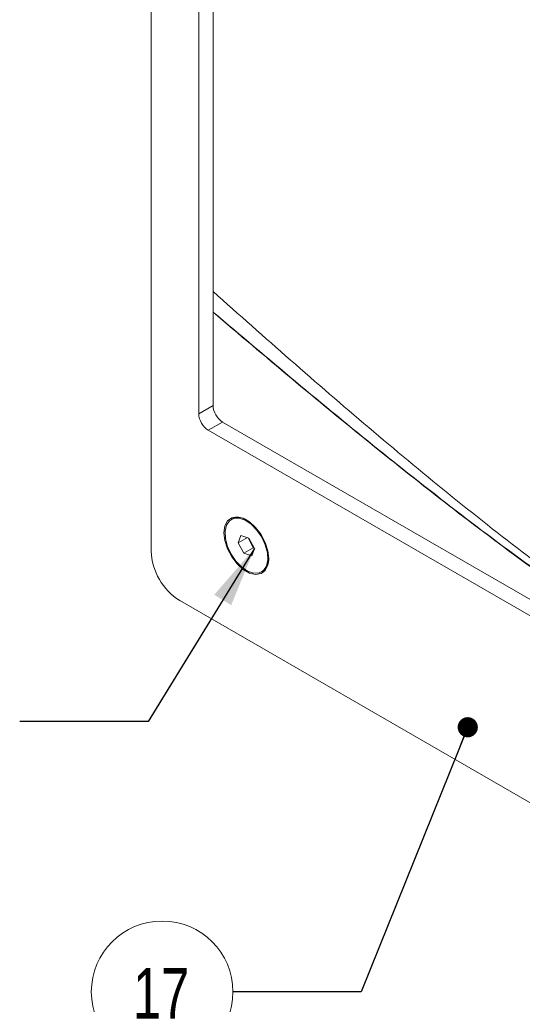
# Model space of a CAD drawing. Header units: millimetres. Extents: x 0 to 420, y 0 to 297.
# Tile 17 of 34: x 157 to 182, y 194 to 242. Entities that reach past the tile are written whole.
import ezdxf

# ---------------------------------------------------------------- set-up
doc = ezdxf.new("R2010")
doc.units = ezdxf.units.MM
doc.styles.add('SLDTEXTSTYLE0', font='TXT', dxfattribs={"width": 0.75})
doc.dimstyles.new('SLDDIMSTYLE2', dxfattribs={"dimtxt": 0.18, "dimasz": 1, "dimexe": 0, "dimexo": 0.0625, "dimgap": 0, "dimtad": 0, "dimtih": 1, "dimtoh": 1, "dimdec": 0, "dimrnd": 1e-09, "dimzin": 0, "dimdsep": 46, "dimtxsty": 'Standard', "dimblk1": 'DOT', "dimblk2": 'DOT', "dimsah": 1, "dimcen": 0.09, "dimadec": 0, "dimazin": 0, "dimtfac": 1, "dimtdec": 0, "dimtofl": 0, "dimtmove": 0, "dimatfit": 3, "dimldrblk": 'DOT', "dimfxl": 1, "dimfrac": 2, "dimtolj": 1, "dimtzin": 0, "dimarcsym": 0})
doc.dimstyles.new('SLDDIMSTYLE3', dxfattribs={"dimtxt": 0.18, "dimasz": 3, "dimexe": 0, "dimexo": 0.0625, "dimgap": 0, "dimtad": 0, "dimtih": 1, "dimtoh": 1, "dimdec": 0, "dimrnd": 1e-09, "dimzin": 0, "dimdsep": 46, "dimtxsty": 'Standard', "dimsah": 1, "dimcen": 0.09, "dimadec": 0, "dimazin": 0, "dimtfac": 3, "dimtdec": 0, "dimtofl": 0, "dimtmove": 0, "dimatfit": 3, "dimfxl": 1, "dimfrac": 2, "dimtolj": 1, "dimtzin": 0, "dimarcsym": 0})

# ---------------------------------------------------------------- blocks, each defined once
blk = doc.blocks.new('SW_NOTE_11')
at = {"color": 0, "linetype": 'Continuous', "lineweight": 0}
blk.add_circle((-3.506, 0), 3.506, dxfattribs=at)
at = {"color": 0, "linetype": 'Continuous', "lineweight": 0, "insert": (-3.556, 1.176), "char_height": 2.5, "attachment_point": 2, "style": 'SLDTEXTSTYLE0'}
blk.add_mtext('17', dxfattribs=at)
blk = doc.blocks.new('_DOT')
at = {"color": 0, "linetype": 'ByBlock', "lineweight": -2}
blk.add_line((-0.5, 0), (-1, 0), dxfattribs=at)
at = {"color": 0, "linetype": 'ByBlock', "const_width": 0.5}
blk.add_lwpolyline([(-0.25, 0, 1), (0.25, 0, 1)], format="xyb", close=True, dxfattribs=at)

msp = doc.modelspace()

# ---------------------------------------------------------------- linework, layer by layer
at = {"color": 7, "linetype": 'Continuous', "lineweight": 15}
for p, q in [((163.302, 272.679), (163.302, 216.066)), ((165.659, 263.153), (165.659, 222.87)), ((166.366, 263.289), (166.366, 228.926)), ((166.366, 228.926), (166.366, 227.903)), ((166.377, 228.933), (166.377, 227.91)), ((166.366, 227.903), (166.377, 227.91)), ((166.366, 227.903), (166.366, 223.279)), ((165.659, 222.87), (166.366, 223.279)), ((166.366, 223.279), (166.366, 223.279)), ((166.837, 222.462), (166.13, 222.054)), ((166.837, 222.462), (214.738, 194.81)), ((166.837, 222.462), (214.738, 194.81)), ((166.13, 222.054), (215.104, 193.782)), ((167.313, 217.665), (167.266, 217.637)), ((167.744, 216.847), (167.616, 216.474)), ((168.071, 216.737), (167.616, 216.474)), ((168.144, 216.712), (167.744, 216.847)), ((168.097, 216.728), (168.359, 216.237)), ((168.415, 216.203), (168.144, 216.712)), ((167.616, 216.474), (167.887, 215.965)), ((168.359, 216.237), (167.887, 215.965)), ((168.287, 215.829), (168.415, 216.203)), ((168.359, 216.237), (168.406, 216.221)), ((167.887, 215.965), (168.287, 215.829)), ((168.766, 215.039), (168.813, 215.066)), ((164.716, 213.616), (242.026, 168.986))]:
    msp.add_line(p, q, dxfattribs=at)
at = {"color": 7, "linetype": 'Continuous', "lineweight": 15, "flags": 128}
for points in [[(169.123, 215.699), (169.079, 216.085), (168.948, 216.492), (168.741, 216.886), (168.476, 217.236), (168.173, 217.514), (167.858, 217.696), (167.555, 217.768), (167.29, 217.724), (167.084, 217.568), (166.953, 217.312), (166.908, 216.978), (166.953, 216.592), (167.084, 216.185), (167.29, 215.79), (167.555, 215.44), (167.858, 215.163), (168.173, 214.981), (168.476, 214.909), (168.741, 214.953), (168.948, 215.109), (169.079, 215.364), (169.123, 215.699)], [(166.977, 216.691), (167.079, 216.303), (167.258, 215.919), (167.497, 215.569), (167.779, 215.281), (168.08, 215.079), (168.376, 214.978), (168.642, 214.988), (168.858, 215.108), (169.005, 215.327), (169.073, 215.628), (169.054, 215.986), (168.952, 216.373), (168.774, 216.757), (168.534, 217.108), (168.252, 217.396), (167.951, 217.598), (167.656, 217.698), (167.389, 217.688), (167.173, 217.569), (167.026, 217.35), (166.959, 217.049), (166.977, 216.691)]]:
    msp.add_lwpolyline(points, dxfattribs=at)
at = {"color": 7, "linetype": 'Continuous', "lineweight": 15}
for centre, radius, start, end in [((167.389, 223.325), 1.025, 182.6055, 237.3945), ((166.682, 222.917), 1.025, 182.6055, 237.3945), ((167.62, 216.962), 0.766, 56.7758, 113.5983), ((166.372, 216.205), 3.074, 182.6055, 237.3945), ((168.366, 215.68), 0.759, 306.0909, 3.5242)]:
    msp.add_arc(centre, radius, start, end, dxfattribs=at)
for points, knots in [([(166.366, 228.926), (167.643, 227.791), (170.204, 225.513), (174.072, 222.167), (177.974, 218.917), (181.906, 215.814), (185.863, 212.908), (189.765, 210.298), (193.602, 208.022), (197.359, 206.08), (201.095, 204.425), (204.8, 203.014), (209.34, 201.457), (212.653, 200.314), (214.738, 199.595)], [0, 0, 0, 0, 0.080811, 0.162065, 0.243502, 0.324924, 0.406219, 0.487386, 0.563914, 0.640494, 0.717024, 0.793524, 0.870089, 1, 1, 1, 1]), ([(166.366, 227.903), (167.653, 226.809), (170.23, 224.618), (174.117, 221.414), (178.028, 218.31), (181.961, 215.349), (185.913, 212.568), (190.118, 209.856), (194.568, 207.309), (199.243, 205.003), (203.882, 203.072), (208.803, 201.119), (212.419, 199.714), (214.497, 198.894), (214.738, 198.798)], [0, 0, 0, 0, 0.081139, 0.162488, 0.243896, 0.32526, 0.406544, 0.487794, 0.583606, 0.679397, 0.77515, 0.870948, 0.985009, 1, 1, 1, 1]), ([(214.738, 198.809), (213.667, 199.229), (210.593, 200.435), (205.518, 202.428), (200.127, 204.61), (195.325, 206.936), (191.141, 209.261), (186.961, 211.878), (182.797, 214.755), (178.655, 217.839), (174.536, 221.089), (170.444, 224.453), (167.732, 226.759), (166.377, 227.91)], [0, 0, 0, 0, 0.066606, 0.191061, 0.315457, 0.401, 0.486579, 0.572108, 0.657647, 0.743272, 0.828956, 0.91459, 1, 1, 1, 1])]:
    msp.add_open_spline(points, degree=3, knots=knots, dxfattribs=at)

# ---------------------------------------------------------------- block references
at = {"color": 7, "linetype": 'Continuous', "lineweight": 0}
msp.add_blockref('SW_NOTE_11', (167.354, 194.234), dxfattribs=at)

# ---------------------------------------------------------------- leaders
for points, dimstyle in [([(168.415, 216.203), (163.148, 207.627), (156.798, 207.627)], 'SLDDIMSTYLE3'), ([(178.973, 207.343), (173.704, 194.234), (167.354, 194.234)], 'SLDDIMSTYLE2')]:
    msp.add_leader(points, dimstyle=dimstyle, dxfattribs=at)

doc.saveas('drawing.dxf')
